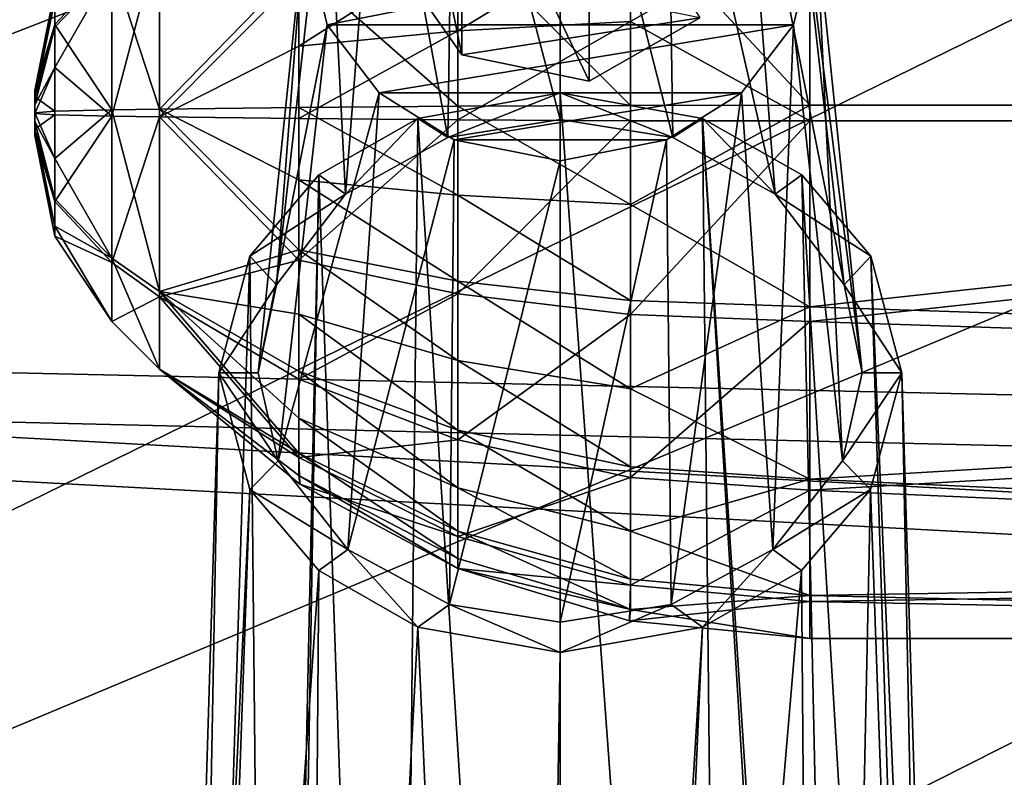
# Model space of a CAD drawing. Header units: metres. Extents: x -1004 to 0, y -708 to 0.
# Tile 13 of 123: x -826 to -788, y -172 to -143. Entities that reach past the tile are written whole.
import ezdxf

# ---------------------------------------------------------------- set-up
doc = ezdxf.new("R2010")
doc.units = ezdxf.units.M

msp = doc.modelspace()

# ---------------------------------------------------------------- linework, layer by layer
at = {"layer": 'top0123410'}
for points in [[(-85.591209, -133.342072, 2129.335449), (-918.45813, -133.342072, 2129.335449), (-102.249931, -155.053757, 2143.80835)], [(-918.45813, -133.342072, 2129.335449), (-121.211586, -172.413788, 2155.380371), (-102.249931, -155.053757, 2143.80835)], [(-918.45813, -133.342072, 2129.335449), (-901.799438, -155.053757, 2143.80835), (-121.211586, -172.413788, 2155.380371)], [(-899.966553, -156.892273, 2141.547363), (-916.262817, -135.652328, 2127.388916), (-124.236923, -175.058105, 2153.656738)], [(-124.236923, -175.058105, 2153.656738), (-916.262817, -135.652328, 2127.388916), (-105.679428, -158.615219, 2142.695801)], [(-916.262817, -135.652328, 2127.388916), (-89.123558, -137.687225, 2128.745361), (-105.679428, -158.615219, 2142.695801)], [(-901.799438, -155.053757, 2143.80835), (-183.251602, -194.344879, 2169.999756), (-121.211586, -172.413788, 2155.380371)], [(-901.799438, -155.053757, 2143.80835), (-882.837769, -172.413788, 2155.380371), (-183.251602, -194.344879, 2169.999756)], [(-881.439697, -173.853394, 2152.853516), (-899.966553, -156.892273, 2141.547363), (-183.251602, -195.290787, 2167.143799)], [(-183.251602, -195.290787, 2167.143799), (-899.966553, -156.892273, 2141.547363), (-124.236923, -175.058105, 2153.656738)]]:
    msp.add_3dface(points, dxfattribs=at)
at = {"layer": 'top0123411'}
for points in [[(-811.622314, -140.827744, 1787.880371), (-811.622314, -131.601761, 1768.095215), (-808.96875, -144.64183, 1786.101807)], [(-811.622314, -131.601761, 1768.095215), (-808.96875, -135.415848, 1766.31665), (-808.96875, -144.64183, 1786.101807)], [(-808.96875, -144.64183, 1786.101807), (-808.96875, -135.415848, 1766.31665), (-804.116638, -145.638092, 1785.637207)], [(-808.96875, -135.415848, 1766.31665), (-804.116638, -136.412109, 1765.852051), (-804.116638, -145.638092, 1785.637207)], [(-799.908447, -143.23288, 1786.758789), (-804.116638, -145.638092, 1785.637207), (-804.116638, -136.412109, 1765.852051)], [(-811.622314, -140.827744, 1787.880371), (-808.96875, -144.64183, 1786.101807), (-799.908447, -143.23288, 1786.758789)], [(-808.96875, -144.64183, 1786.101807), (-804.116638, -145.638092, 1785.637207), (-799.908447, -143.23288, 1786.758789)]]:
    msp.add_3dface(points, dxfattribs=at)
at = {"layer": 'top0123415'}
for points in [[(-805.216064, -130.992218, 1792.466675), (-809.260986, -131.7883, 1792.095459), (-805.21637, -147.096893, 1831.346802)], [(-805.216064, -130.992218, 1792.466675), (-805.21637, -147.096893, 1831.346802), (-800.932739, -147.785141, 1830.86499)], [(-801.171326, -131.78804, 1792.095581), (-805.216064, -130.992218, 1792.466675), (-800.932739, -147.785141, 1830.86499)], [(-809.260986, -131.7883, 1792.095459), (-812.115112, -133.583511, 1791.258423), (-809.500061, -147.785477, 1830.864746)], [(-809.260986, -131.7883, 1792.095459), (-809.500061, -147.785477, 1830.864746), (-805.21637, -147.096893, 1831.346802)], [(-798.319824, -133.580566, 1791.259766), (-801.171326, -131.78804, 1792.095581), (-797.039001, -149.936401, 1829.358643)], [(-801.171326, -131.78804, 1792.095581), (-800.932739, -147.785141, 1830.86499), (-797.039001, -149.936401, 1829.358643)], [(-812.115112, -133.583511, 1791.258423), (-814.091431, -136.166656, 1790.053833), (-813.393433, -149.936905, 1829.358276)], [(-812.115112, -133.583511, 1791.258423), (-813.393433, -149.936905, 1829.358276), (-809.500061, -147.785477, 1830.864746)], [(-796.340515, -136.166092, 1790.054077), (-798.319824, -133.580566, 1791.259766), (-794.408936, -153.391769, 1826.939087)], [(-798.319824, -133.580566, 1791.259766), (-797.039001, -149.936401, 1829.358643), (-794.408936, -153.391769, 1826.939087)], [(-814.091431, -136.166656, 1790.053833), (-816.0224, -153.391327, 1826.939453), (-813.393433, -149.936905, 1829.358276)], [(-814.091431, -136.166656, 1790.053833), (-814.969421, -139.83194, 1788.344727), (-816.0224, -153.391327, 1826.939453)], [(-795.46228, -139.83194, 1788.344727), (-796.340515, -136.166092, 1790.054077), (-793.71582, -156.736664, 1824.597046)], [(-796.340515, -136.166092, 1790.054077), (-794.408936, -153.391769, 1826.939087), (-793.71582, -156.736664, 1824.597046)], [(-816.71582, -156.736664, 1824.597046), (-814.969421, -139.83194, 1788.344727), (-814.091431, -143.497223, 1786.635498)], [(-814.969421, -139.83194, 1788.344727), (-816.71582, -156.736664, 1824.597046), (-816.0224, -153.391327, 1826.939453)], [(-814.091431, -143.497223, 1786.635498), (-814.969421, -139.83194, 1788.344727), (-795.46228, -139.83194, 1788.344727)], [(-796.340515, -143.497803, 1786.635254), (-814.091431, -143.497223, 1786.635498), (-795.46228, -139.83194, 1788.344727)], [(-794.476135, -160.084213, 1822.253052), (-796.340515, -143.497803, 1786.635254), (-795.46228, -139.83194, 1788.344727)], [(-793.71582, -156.736664, 1824.597046), (-794.476135, -160.084213, 1822.253052), (-795.46228, -139.83194, 1788.344727)], [(-815.955811, -160.083572, 1822.25354), (-816.71582, -156.736664, 1824.597046), (-814.091431, -143.497223, 1786.635498)], [(-815.955811, -160.083572, 1822.25354), (-814.091431, -143.497223, 1786.635498), (-812.115112, -146.080368, 1785.43103)], [(-812.115112, -146.080368, 1785.43103), (-814.091431, -143.497223, 1786.635498), (-796.340515, -143.497803, 1786.635254)], [(-798.319824, -146.083313, 1785.429688), (-812.115112, -146.080368, 1785.43103), (-796.340515, -143.497803, 1786.635254)], [(-797.126404, -163.462433, 1819.887573), (-798.319824, -146.083313, 1785.429688), (-796.340515, -143.497803, 1786.635254)], [(-794.476135, -160.084213, 1822.253052), (-797.126404, -163.462433, 1819.887573), (-796.340515, -143.497803, 1786.635254)], [(-813.305908, -163.461823, 1819.888062), (-815.955811, -160.083572, 1822.25354), (-812.115112, -146.080368, 1785.43103)], [(-813.305908, -163.461823, 1819.888062), (-812.115112, -146.080368, 1785.43103), (-809.260986, -147.87558, 1784.593872)], [(-809.260986, -147.87558, 1784.593872), (-812.115112, -146.080368, 1785.43103), (-798.319824, -146.083313, 1785.429688)], [(-805.21582, -146.087692, 1832.053467), (-810.633179, -147.056366, 1831.375244), (-805.21582, -232.514221, 1960.186035)], [(-810.633179, -147.056366, 1831.375244), (-805.21582, -146.087692, 1832.053467), (-809.500061, -147.785477, 1830.864746)], [(-805.21582, -146.087692, 1832.053467), (-805.21637, -147.096893, 1831.346802), (-809.500061, -147.785477, 1830.864746)], [(-801.171326, -147.875854, 1784.59375), (-809.260986, -147.87558, 1784.593872), (-798.319824, -146.083313, 1785.429688)], [(-800.932739, -147.785141, 1830.86499), (-805.21637, -147.096893, 1831.346802), (-805.21582, -146.087692, 1832.053467)], [(-805.21582, -232.514221, 1960.186035), (-798.903992, -232.522156, 1957.823364), (-805.21582, -146.087692, 1832.053467)], [(-798.903992, -232.522156, 1957.823364), (-799.798523, -147.056366, 1831.375244), (-805.21582, -146.087692, 1832.053467)], [(-799.798523, -147.056366, 1831.375244), (-800.932739, -147.785141, 1830.86499), (-805.21582, -146.087692, 1832.053467)], [(-800.993774, -165.561157, 1818.418091), (-801.171326, -147.875854, 1784.59375), (-798.319824, -146.083313, 1785.429688)], [(-797.126404, -163.462433, 1819.887573), (-800.993774, -165.561157, 1818.418091), (-798.319824, -146.083313, 1785.429688)], [(-810.633179, -147.056366, 1831.375244), (-814.409302, -149.207565, 1829.868896), (-811.527649, -232.522156, 1957.823364)], [(-814.409302, -149.207565, 1829.868896), (-810.633179, -147.056366, 1831.375244), (-813.393433, -149.936905, 1829.358276)], [(-813.393433, -149.936905, 1829.358276), (-810.633179, -147.056366, 1831.375244), (-809.500061, -147.785477, 1830.864746)], [(-810.633179, -147.056366, 1831.375244), (-811.527649, -232.522156, 1957.823364), (-805.21582, -232.514221, 1960.186035)], [(-797.039001, -149.936401, 1829.358643), (-800.932739, -147.785141, 1830.86499), (-799.798523, -147.056366, 1831.375244)], [(-798.903992, -232.522156, 1957.823364), (-794.573975, -232.423233, 1952.544922), (-799.798523, -147.056366, 1831.375244)], [(-794.573975, -232.423233, 1952.544922), (-794.204285, -232.695755, 1952.310181), (-799.798523, -147.056366, 1831.375244)], [(-799.798523, -147.056366, 1831.375244), (-794.204285, -232.695755, 1952.310181), (-796.0224, -149.207565, 1829.868896)], [(-796.0224, -149.207565, 1829.868896), (-797.039001, -149.936401, 1829.358643), (-799.798523, -147.056366, 1831.375244)], [(-809.438782, -165.560898, 1818.418213), (-813.305908, -163.461823, 1819.888062), (-809.260986, -147.87558, 1784.593872)], [(-809.438782, -165.560898, 1818.418213), (-809.260986, -147.87558, 1784.593872), (-805.216064, -148.671677, 1784.222656)], [(-801.171326, -147.875854, 1784.59375), (-805.216064, -148.671677, 1784.222656), (-809.260986, -147.87558, 1784.593872)], [(-800.993774, -165.561157, 1818.418091), (-805.21637, -166.229126, 1817.950317), (-801.171326, -147.875854, 1784.59375)], [(-805.21637, -166.229126, 1817.950317), (-805.216064, -148.671677, 1784.222656), (-801.171326, -147.875854, 1784.59375)], [(-805.21637, -166.229126, 1817.950317), (-809.438782, -165.560898, 1818.418213), (-805.216064, -148.671677, 1784.222656)], [(-814.409302, -149.207565, 1829.868896), (-817.033447, -152.299301, 1827.704102), (-816.227356, -232.695755, 1952.310181)], [(-817.033447, -152.299301, 1827.704102), (-814.409302, -149.207565, 1829.868896), (-813.393433, -149.936905, 1829.358276)], [(-815.857727, -232.423233, 1952.544922), (-814.409302, -149.207565, 1829.868896), (-816.227356, -232.695755, 1952.310181)], [(-814.409302, -149.207565, 1829.868896), (-815.857727, -232.423233, 1952.544922), (-811.527649, -232.522156, 1957.823364)], [(-796.0224, -149.207565, 1829.868896), (-793.398254, -152.299301, 1827.704102), (-797.039001, -149.936401, 1829.358643)], [(-794.204285, -232.695755, 1952.310181), (-790.731934, -236.610535, 1948.645508), (-796.0224, -149.207565, 1829.868896)], [(-796.0224, -149.207565, 1829.868896), (-790.731934, -236.610535, 1948.645508), (-793.398254, -152.299301, 1827.704102)], [(-817.033447, -152.299301, 1827.704102), (-813.393433, -149.936905, 1829.358276), (-816.0224, -153.391327, 1826.939453)], [(-793.398254, -152.299301, 1827.704102), (-794.408936, -153.391769, 1826.939087), (-797.039001, -149.936401, 1829.358643)], [(-816.227356, -232.695755, 1952.310181), (-817.033447, -152.299301, 1827.704102), (-819.699768, -236.610535, 1948.645508)], [(-817.033447, -152.299301, 1827.704102), (-818.21582, -156.736862, 1824.596924), (-819.699768, -236.610535, 1948.645508)], [(-818.21582, -156.736862, 1824.596924), (-817.033447, -152.299301, 1827.704102), (-816.0224, -153.391327, 1826.939453)], [(-793.398254, -152.299301, 1827.704102), (-792.21582, -156.736862, 1824.596924), (-794.408936, -153.391769, 1826.939087)], [(-790.731934, -236.610535, 1948.645508), (-789.664978, -240.516769, 1944.354736), (-793.398254, -152.299301, 1827.704102)], [(-793.398254, -152.299301, 1827.704102), (-789.664978, -240.516769, 1944.354736), (-792.21582, -156.736862, 1824.596924)], [(-818.21582, -156.736862, 1824.596924), (-816.0224, -153.391327, 1826.939453), (-816.71582, -156.736664, 1824.597046)], [(-792.21582, -156.736862, 1824.596924), (-793.71582, -156.736664, 1824.597046), (-794.408936, -153.391769, 1826.939087)], [(-819.699768, -236.610535, 1948.645508), (-818.21582, -156.736862, 1824.596924), (-820.766724, -240.516769, 1944.354736)], [(-818.21582, -156.736862, 1824.596924), (-817.033142, -161.174545, 1821.489624), (-820.766724, -240.516769, 1944.354736)], [(-815.955811, -160.083572, 1822.25354), (-818.21582, -156.736862, 1824.596924), (-816.71582, -156.736664, 1824.597046)], [(-817.033142, -161.174545, 1821.489624), (-818.21582, -156.736862, 1824.596924), (-815.955811, -160.083572, 1822.25354)], [(-793.71582, -156.736664, 1824.597046), (-792.21582, -156.736862, 1824.596924), (-794.476135, -160.084213, 1822.253052)], [(-792.21582, -156.736862, 1824.596924), (-793.398499, -161.174545, 1821.489624), (-794.476135, -160.084213, 1822.253052)], [(-792.21582, -156.736862, 1824.596924), (-790.491333, -243.722763, 1940.249268), (-793.398499, -161.174545, 1821.489624)], [(-789.664978, -240.516769, 1944.354736), (-790.491333, -243.722763, 1940.249268), (-792.21582, -156.736862, 1824.596924)], [(-813.305908, -163.461823, 1819.888062), (-817.033142, -161.174545, 1821.489624), (-815.955811, -160.083572, 1822.25354)], [(-794.476135, -160.084213, 1822.253052), (-793.398499, -161.174545, 1821.489624), (-797.126404, -163.462433, 1819.887573)], [(-820.766724, -240.516769, 1944.354736), (-817.033142, -161.174545, 1821.489624), (-819.940308, -243.722763, 1940.249268)], [(-817.033142, -161.174545, 1821.489624), (-814.405151, -164.26918, 1819.322754), (-819.940308, -243.722763, 1940.249268)], [(-814.405151, -164.26918, 1819.322754), (-817.033142, -161.174545, 1821.489624), (-813.305908, -163.461823, 1819.888062)], [(-793.398499, -161.174545, 1821.489624), (-796.02655, -164.26918, 1819.322754), (-797.126404, -163.462433, 1819.887573)], [(-793.398499, -161.174545, 1821.489624), (-795.321533, -251.541946, 1938.999512), (-796.02655, -164.26918, 1819.322754)], [(-790.491333, -243.722763, 1940.249268), (-795.321533, -251.541946, 1938.999512), (-793.398499, -161.174545, 1821.489624)], [(-810.632568, -166.417206, 1817.818604), (-814.405151, -164.26918, 1819.322754), (-813.305908, -163.461823, 1819.888062)], [(-810.632568, -166.417206, 1817.818604), (-813.305908, -163.461823, 1819.888062), (-809.438782, -165.560898, 1818.418213)], [(-797.126404, -163.462433, 1819.887573), (-799.799133, -166.417206, 1817.818604), (-800.993774, -165.561157, 1818.418091)], [(-797.126404, -163.462433, 1819.887573), (-796.02655, -164.26918, 1819.322754), (-799.799133, -166.417206, 1817.818604)], [(-819.940308, -243.722763, 1940.249268), (-814.405151, -164.26918, 1819.322754), (-815.110168, -251.541946, 1938.999512)], [(-814.405151, -164.26918, 1819.322754), (-810.632568, -166.417206, 1817.818604), (-815.110168, -251.541946, 1938.999512)], [(-795.321533, -251.541946, 1938.999512), (-803.757751, -255.215836, 1938.144531), (-796.02655, -164.26918, 1819.322754)], [(-796.02655, -164.26918, 1819.322754), (-803.757751, -255.215836, 1938.144531), (-799.799133, -166.417206, 1817.818604)], [(-805.21582, -167.385651, 1817.140503), (-810.632568, -166.417206, 1817.818604), (-809.438782, -165.560898, 1818.418213)], [(-805.21582, -167.385651, 1817.140503), (-809.438782, -165.560898, 1818.418213), (-805.21637, -166.229126, 1817.950317)], [(-800.993774, -165.561157, 1818.418091), (-805.21582, -167.385651, 1817.140503), (-805.21637, -166.229126, 1817.950317)], [(-799.799133, -166.417206, 1817.818604), (-805.21582, -167.385651, 1817.140503), (-800.993774, -165.561157, 1818.418091)], [(-815.110168, -251.541946, 1938.999512), (-810.632568, -166.417206, 1817.818604), (-806.67395, -255.215836, 1938.144531)], [(-810.632568, -166.417206, 1817.818604), (-805.21582, -167.385651, 1817.140503), (-806.67395, -255.215836, 1938.144531)], [(-803.757751, -255.215836, 1938.144531), (-805.21582, -255.4319, 1938.325806), (-799.799133, -166.417206, 1817.818604)], [(-799.799133, -166.417206, 1817.818604), (-805.21582, -255.4319, 1938.325806), (-805.21582, -167.385651, 1817.140503)], [(-806.67395, -255.215836, 1938.144531), (-805.21582, -167.385651, 1817.140503), (-805.21582, -255.4319, 1938.325806)]]:
    msp.add_3dface(points, dxfattribs=at)
at = {"layer": 'top0123423'}
for points in [[(-795.718384, -138.924194, 1824.841064), (-725.21582, -146.554016, 1826.478638), (-725.21582, -136.59552, 1823.648804)], [(-725.21582, -137.117325, 1789.011719), (-725.21582, -147.156555, 1786.483154), (-795.718384, -139.480835, 1787.890137)], [(-795.718384, -138.924194, 1824.841064), (-802.546509, -139.190887, 1824.223755), (-795.718384, -146.554031, 1826.478638)], [(-795.718384, -138.924194, 1824.841064), (-795.718384, -146.554031, 1826.478638), (-725.21582, -146.554016, 1826.478638)], [(-802.546509, -139.190887, 1824.223755), (-809.112305, -139.980698, 1822.395264), (-802.546509, -146.564163, 1825.806152)], [(-802.546509, -139.190887, 1824.223755), (-802.546509, -146.564163, 1825.806152), (-795.718384, -146.554031, 1826.478638)], [(-802.546509, -139.72879, 1788.515259), (-802.546509, -143.370636, 1787.470215), (-809.112305, -143.729736, 1789.429199)], [(-802.546509, -139.72879, 1788.515259), (-809.112305, -143.729736, 1789.429199), (-809.112305, -140.463181, 1790.366699)], [(-795.718384, -139.480835, 1787.890137), (-802.546509, -143.370636, 1787.470215), (-802.546509, -139.72879, 1788.515259)], [(-795.718384, -139.480835, 1787.890137), (-795.718384, -147.156555, 1786.483276), (-802.546509, -143.370636, 1787.470215)], [(-795.718384, -139.480835, 1787.890137), (-725.21582, -147.156555, 1786.483154), (-795.718384, -147.156555, 1786.483276)], [(-820.467102, -139.858871, 1813.269653), (-822.286926, -141.164932, 1812.002441), (-820.467102, -146.708435, 1816.228516)], [(-822.286926, -141.333817, 1800.790527), (-820.467102, -140.066513, 1799.484497), (-822.286926, -146.974747, 1798.552856)], [(-820.467102, -140.066513, 1799.484497), (-820.467102, -147.002136, 1796.733276), (-822.286926, -146.974747, 1798.552856)], [(-820.467102, -139.858871, 1813.269653), (-820.467102, -146.708435, 1816.228516), (-815.16333, -141.26329, 1819.426147)], [(-820.467102, -140.066513, 1799.484497), (-815.16333, -141.655746, 1793.373047), (-820.467102, -147.002136, 1796.733276)], [(-809.112305, -139.980698, 1822.395264), (-815.16333, -141.26329, 1819.426147), (-809.112305, -146.594162, 1823.814697)], [(-809.112305, -139.980698, 1822.395264), (-809.112305, -146.594162, 1823.814697), (-802.546509, -146.564163, 1825.806152)], [(-809.112305, -140.463181, 1790.366699), (-815.16333, -144.312866, 1792.610596), (-815.16333, -141.655746, 1793.373047)], [(-809.112305, -143.729736, 1789.429199), (-815.16333, -144.312866, 1792.610596), (-809.112305, -140.463181, 1790.366699)], [(-822.286926, -146.735962, 1814.408936), (-822.286926, -141.164932, 1812.002441), (-824.454651, -143.490189, 1809.73999)], [(-824.454651, -143.490189, 1809.73999), (-822.286926, -141.164932, 1812.002441), (-824.454651, -142.171112, 1806.4104)], [(-822.286926, -141.164932, 1812.002441), (-822.286926, -146.735962, 1814.408936), (-820.467102, -146.708435, 1816.228516)], [(-820.467102, -146.708435, 1816.228516), (-815.16333, -146.642883, 1820.580688), (-815.16333, -141.26329, 1819.426147)], [(-815.16333, -141.26329, 1819.426147), (-815.16333, -146.642883, 1820.580688), (-809.112305, -146.594162, 1823.814697)], [(-824.454651, -142.553818, 1804.625244), (-822.286926, -141.333817, 1800.790527), (-824.454651, -143.589813, 1803.121948)], [(-822.286926, -141.333817, 1800.790527), (-824.454651, -145.121796, 1802.128906), (-824.454651, -143.589813, 1803.121948)], [(-822.286926, -141.333817, 1800.790527), (-822.286926, -146.974747, 1798.552856), (-824.454651, -145.121796, 1802.128906)], [(-815.16333, -141.655746, 1793.373047), (-815.16333, -144.312866, 1792.610596), (-820.467102, -147.002136, 1796.733276)], [(-824.454651, -142.171112, 1806.4104), (-825.21582, -145.997513, 1806.468018), (-824.454651, -143.490189, 1809.73999)], [(-825.21582, -145.997513, 1806.468018), (-824.454651, -142.171112, 1806.4104), (-825.21582, -146.06778, 1806.140747)], [(-824.454651, -142.171112, 1806.4104), (-824.454651, -142.553818, 1804.625244), (-825.21582, -146.06778, 1806.140747)], [(-825.21582, -146.06778, 1806.140747), (-824.454651, -142.553818, 1804.625244), (-825.21582, -146.25798, 1805.865234)], [(-824.454651, -142.553818, 1804.625244), (-824.454651, -143.589813, 1803.121948), (-825.21582, -146.25798, 1805.865234)], [(-825.21582, -145.997513, 1806.468018), (-825.21582, -146.239838, 1807.078369), (-824.454651, -143.490189, 1809.73999)], [(-824.454651, -143.490189, 1809.73999), (-825.21582, -146.239838, 1807.078369), (-824.454651, -146.78476, 1811.165039)], [(-824.454651, -146.78476, 1811.165039), (-822.286926, -146.735962, 1814.408936), (-824.454651, -143.490189, 1809.73999)], [(-809.112305, -143.729736, 1789.429199), (-802.546509, -143.370636, 1787.470215), (-809.112305, -147.116409, 1789.147095)], [(-809.112305, -147.116409, 1789.147095), (-802.546509, -143.370636, 1787.470215), (-802.546509, -147.146408, 1787.15564)], [(-802.546509, -143.370636, 1787.470215), (-795.718384, -147.156555, 1786.483276), (-802.546509, -147.146408, 1787.15564)], [(-825.21582, -146.25798, 1805.865234), (-824.454651, -143.589813, 1803.121948), (-825.21582, -146.539017, 1805.683716)], [(-824.454651, -143.589813, 1803.121948), (-824.454651, -145.121796, 1802.128906), (-825.21582, -146.539017, 1805.683716)], [(-815.16333, -144.312866, 1792.610596), (-809.112305, -143.729736, 1789.429199), (-815.16333, -147.067688, 1792.381104)], [(-815.16333, -147.067688, 1792.381104), (-809.112305, -143.729736, 1789.429199), (-809.112305, -147.116409, 1789.147095)], [(-820.467102, -147.002136, 1796.733276), (-815.16333, -144.312866, 1792.610596), (-815.16333, -147.067688, 1792.381104)], [(-825.21582, -146.539017, 1805.683716), (-824.454651, -145.121796, 1802.128906), (-825.21582, -146.868195, 1805.623169)], [(-824.454651, -145.121796, 1802.128906), (-824.454651, -146.925842, 1801.796753), (-825.21582, -146.868195, 1805.623169)], [(-822.286926, -146.974747, 1798.552856), (-824.454651, -146.925842, 1801.796753), (-824.454651, -145.121796, 1802.128906)], [(-825.21582, -146.06778, 1806.140747), (-825.21582, -147.470886, 1805.883545), (-825.21582, -145.997513, 1806.468018)], [(-825.21582, -147.470886, 1805.883545), (-825.21582, -147.713043, 1806.493774), (-825.21582, -145.997513, 1806.468018)], [(-825.21582, -145.997513, 1806.468018), (-825.21582, -147.713043, 1806.493774), (-825.21582, -147.642807, 1806.821167)], [(-825.21582, -145.997513, 1806.468018), (-825.21582, -147.642807, 1806.821167), (-825.21582, -146.239838, 1807.078369)], [(-825.21582, -146.06778, 1806.140747), (-825.21582, -146.25798, 1805.865234), (-825.21582, -147.470886, 1805.883545)], [(-825.21582, -146.239838, 1807.078369), (-825.21582, -146.842361, 1807.338745), (-824.454651, -146.78476, 1811.165039)], [(-825.21582, -147.642807, 1806.821167), (-825.21582, -147.452652, 1807.096558), (-825.21582, -146.239838, 1807.078369)], [(-825.21582, -146.239838, 1807.078369), (-825.21582, -147.452652, 1807.096558), (-825.21582, -147.171585, 1807.27832)], [(-825.21582, -147.171585, 1807.27832), (-825.21582, -146.842361, 1807.338745), (-825.21582, -146.239838, 1807.078369)], [(-825.21582, -146.25798, 1805.865234), (-825.21582, -146.539017, 1805.683716), (-825.21582, -147.470886, 1805.883545)], [(-825.21582, -147.470886, 1805.883545), (-825.21582, -146.539017, 1805.683716), (-825.21582, -146.868195, 1805.623169)], [(-802.546509, -146.564163, 1825.806152), (-809.112305, -146.594162, 1823.814697), (-802.546509, -150.339935, 1825.491577)], [(-795.718384, -146.554031, 1826.478638), (-802.546509, -146.564163, 1825.806152), (-802.546509, -150.339935, 1825.491577)], [(-795.718384, -154.229721, 1825.071655), (-795.718384, -146.554031, 1826.478638), (-802.546509, -150.339935, 1825.491577)], [(-795.718384, -146.554031, 1826.478638), (-795.718384, -154.229721, 1825.071655), (-725.21582, -146.554016, 1826.478638)], [(-725.21582, -146.554016, 1826.478638), (-795.718384, -154.229721, 1825.071655), (-725.21582, -156.593246, 1823.950073)], [(-824.454651, -146.78476, 1811.165039), (-825.21582, -146.842361, 1807.338745), (-824.454651, -148.588852, 1810.833008)], [(-825.21582, -146.842361, 1807.338745), (-825.21582, -147.171585, 1807.27832), (-824.454651, -148.588852, 1810.833008)], [(-825.21582, -146.868195, 1805.623169), (-824.454651, -146.925842, 1801.796753), (-825.21582, -147.470886, 1805.883545)], [(-824.454651, -146.925842, 1801.796753), (-824.454651, -150.220398, 1803.221802), (-825.21582, -147.470886, 1805.883545)], [(-822.286926, -152.376801, 1812.171265), (-822.286926, -146.735962, 1814.408936), (-824.454651, -148.588852, 1810.833008)], [(-822.286926, -146.735962, 1814.408936), (-824.454651, -146.78476, 1811.165039), (-824.454651, -148.588852, 1810.833008)], [(-824.454651, -146.925842, 1801.796753), (-822.286926, -146.974747, 1798.552856), (-824.454651, -150.220398, 1803.221802)], [(-820.467102, -146.708435, 1816.228516), (-822.286926, -146.735962, 1814.408936), (-820.467102, -153.644043, 1813.477295)], [(-822.286926, -146.735962, 1814.408936), (-822.286926, -152.376801, 1812.171265), (-820.467102, -153.644043, 1813.477295)], [(-815.16333, -146.642883, 1820.580688), (-820.467102, -146.708435, 1816.228516), (-815.16333, -149.397705, 1820.351196)], [(-815.16333, -149.397705, 1820.351196), (-820.467102, -146.708435, 1816.228516), (-815.16333, -152.05481, 1819.588745)], [(-820.467102, -146.708435, 1816.228516), (-820.467102, -153.644043, 1813.477295), (-815.16333, -152.05481, 1819.588745)], [(-809.112305, -146.594162, 1823.814697), (-815.16333, -146.642883, 1820.580688), (-809.112305, -149.980835, 1823.532593)], [(-809.112305, -149.980835, 1823.532593), (-815.16333, -146.642883, 1820.580688), (-815.16333, -149.397705, 1820.351196)], [(-802.546509, -150.339935, 1825.491577), (-809.112305, -146.594162, 1823.814697), (-809.112305, -149.980835, 1823.532593)], [(-824.454651, -148.588852, 1810.833008), (-825.21582, -147.171585, 1807.27832), (-824.454651, -150.120789, 1809.839844)], [(-825.21582, -147.171585, 1807.27832), (-825.21582, -147.452652, 1807.096558), (-824.454651, -150.120789, 1809.839844)], [(-822.286926, -146.974747, 1798.552856), (-822.286926, -152.545685, 1800.959473), (-824.454651, -150.220398, 1803.221802)], [(-822.286926, -146.974747, 1798.552856), (-820.467102, -147.002136, 1796.733276), (-822.286926, -152.545685, 1800.959473)], [(-820.467102, -147.002136, 1796.733276), (-820.467102, -153.851715, 1799.692139), (-822.286926, -152.545685, 1800.959473)], [(-820.467102, -153.851715, 1799.692139), (-820.467102, -147.002136, 1796.733276), (-815.16333, -152.447281, 1793.535645)], [(-820.467102, -147.002136, 1796.733276), (-815.16333, -147.067688, 1792.381104), (-815.16333, -152.447281, 1793.535645)], [(-815.16333, -152.447281, 1793.535645), (-815.16333, -147.067688, 1792.381104), (-809.112305, -147.116409, 1789.147095)], [(-809.112305, -153.729874, 1790.566528), (-815.16333, -152.447281, 1793.535645), (-809.112305, -147.116409, 1789.147095)], [(-809.112305, -153.729874, 1790.566528), (-809.112305, -147.116409, 1789.147095), (-802.546509, -147.146408, 1787.15564)], [(-802.546509, -154.519699, 1788.738159), (-809.112305, -153.729874, 1790.566528), (-802.546509, -147.146408, 1787.15564)], [(-802.546509, -147.146408, 1787.15564), (-795.718384, -147.156555, 1786.483276), (-802.546509, -154.519699, 1788.738159)], [(-795.718384, -147.156555, 1786.483276), (-795.718384, -154.786392, 1788.120728), (-802.546509, -154.519699, 1788.738159)], [(-725.21582, -147.156555, 1786.483154), (-795.718384, -154.786392, 1788.120728), (-795.718384, -147.156555, 1786.483276)], [(-725.21582, -147.156555, 1786.483154), (-725.21582, -157.115051, 1789.312988), (-795.718384, -154.786392, 1788.120728)], [(-824.454651, -150.120789, 1809.839844), (-825.21582, -147.452652, 1807.096558), (-824.454651, -151.156784, 1808.336548)], [(-825.21582, -147.452652, 1807.096558), (-825.21582, -147.642807, 1806.821167), (-824.454651, -151.156784, 1808.336548)], [(-825.21582, -147.470886, 1805.883545), (-824.454651, -150.220398, 1803.221802), (-825.21582, -147.713043, 1806.493774)], [(-824.454651, -151.156784, 1808.336548), (-825.21582, -147.642807, 1806.821167), (-824.454651, -151.539444, 1806.551392)], [(-825.21582, -147.642807, 1806.821167), (-825.21582, -147.713043, 1806.493774), (-824.454651, -151.539444, 1806.551392)], [(-824.454651, -150.220398, 1803.221802), (-824.454651, -151.539444, 1806.551392), (-825.21582, -147.713043, 1806.493774)], [(-822.286926, -152.376801, 1812.171265), (-824.454651, -148.588852, 1810.833008), (-824.454651, -150.120789, 1809.839844)], [(-809.112305, -153.247391, 1822.595093), (-815.16333, -149.397705, 1820.351196), (-815.16333, -152.05481, 1819.588745)], [(-809.112305, -149.980835, 1823.532593), (-815.16333, -149.397705, 1820.351196), (-809.112305, -153.247391, 1822.595093)], [(-824.454651, -151.156784, 1808.336548), (-822.286926, -152.376801, 1812.171265), (-824.454651, -150.120789, 1809.839844)], [(-824.454651, -150.220398, 1803.221802), (-822.286926, -152.545685, 1800.959473), (-824.454651, -151.539444, 1806.551392)], [(-802.546509, -153.981766, 1824.446533), (-802.546509, -150.339935, 1825.491577), (-809.112305, -149.980835, 1823.532593)], [(-802.546509, -153.981766, 1824.446533), (-809.112305, -149.980835, 1823.532593), (-809.112305, -153.247391, 1822.595093)], [(-795.718384, -154.229721, 1825.071655), (-802.546509, -150.339935, 1825.491577), (-802.546509, -153.981766, 1824.446533)], [(-824.454651, -151.539444, 1806.551392), (-822.286926, -154.78331, 1806.600342), (-824.454651, -151.156784, 1808.336548)], [(-822.286926, -154.78331, 1806.600342), (-822.286926, -152.376801, 1812.171265), (-824.454651, -151.156784, 1808.336548)], [(-822.286926, -152.545685, 1800.959473), (-822.286926, -154.78331, 1806.600342), (-824.454651, -151.539444, 1806.551392)], [(-815.16333, -152.05481, 1819.588745), (-820.467102, -153.644043, 1813.477295), (-815.16333, -154.512115, 1818.32251)], [(-809.112305, -156.268311, 1821.038452), (-815.16333, -152.05481, 1819.588745), (-815.16333, -154.512115, 1818.32251)], [(-809.112305, -156.268311, 1821.038452), (-809.112305, -153.247391, 1822.595093), (-815.16333, -152.05481, 1819.588745)], [(-820.467102, -153.644043, 1813.477295), (-822.286926, -152.376801, 1812.171265), (-820.467102, -156.602921, 1806.627808)], [(-822.286926, -152.376801, 1812.171265), (-822.286926, -154.78331, 1806.600342), (-820.467102, -156.602921, 1806.627808)], [(-822.286926, -152.545685, 1800.959473), (-820.467102, -153.851715, 1799.692139), (-822.286926, -154.78331, 1806.600342)], [(-820.467102, -153.851715, 1799.692139), (-815.16333, -152.447281, 1793.535645), (-815.16333, -156.975555, 1796.661011)], [(-815.16333, -156.975555, 1796.661011), (-815.16333, -152.447281, 1793.535645), (-809.112305, -153.729874, 1790.566528)], [(-802.546509, -157.349762, 1822.71106), (-809.112305, -153.247391, 1822.595093), (-809.112305, -156.268311, 1821.038452)], [(-802.546509, -153.981766, 1824.446533), (-809.112305, -153.247391, 1822.595093), (-802.546509, -157.349762, 1822.71106)], [(-820.467102, -153.644043, 1813.477295), (-815.16333, -156.675156, 1816.601196), (-815.16333, -154.512115, 1818.32251)], [(-820.467102, -156.602921, 1806.627808), (-815.16333, -159.800522, 1812.072876), (-820.467102, -153.644043, 1813.477295)], [(-815.16333, -159.800522, 1812.072876), (-815.16333, -158.460831, 1814.490967), (-820.467102, -153.644043, 1813.477295)], [(-820.467102, -153.644043, 1813.477295), (-815.16333, -158.460831, 1814.490967), (-815.16333, -156.675156, 1816.601196)], [(-820.467102, -153.851715, 1799.692139), (-820.467102, -156.602921, 1806.627808), (-822.286926, -154.78331, 1806.600342)], [(-820.467102, -156.602921, 1806.627808), (-820.467102, -153.851715, 1799.692139), (-815.16333, -159.963089, 1801.281372)], [(-815.16333, -159.963089, 1801.281372), (-820.467102, -153.851715, 1799.692139), (-815.16333, -156.975555, 1796.661011)], [(-809.112305, -159.296768, 1794.408691), (-815.16333, -156.975555, 1796.661011), (-809.112305, -153.729874, 1790.566528)], [(-809.112305, -159.296768, 1794.408691), (-809.112305, -153.729874, 1790.566528), (-802.546509, -154.519699, 1788.738159)], [(-802.546509, -157.349762, 1822.71106), (-795.718384, -154.229721, 1825.071655), (-802.546509, -153.981766, 1824.446533)], [(-795.718384, -160.782745, 1820.834473), (-795.718384, -154.229721, 1825.071655), (-802.546509, -157.349762, 1822.71106)], [(-795.718384, -154.229721, 1825.071655), (-795.718384, -160.782745, 1820.834473), (-725.21582, -156.593246, 1823.950073)], [(-815.16333, -154.512115, 1818.32251), (-815.16333, -156.675156, 1816.601196), (-809.112305, -158.927475, 1818.922363)], [(-809.112305, -158.927475, 1818.922363), (-809.112305, -156.268311, 1821.038452), (-815.16333, -154.512115, 1818.32251)], [(-802.546509, -160.726151, 1793.021729), (-809.112305, -159.296768, 1794.408691), (-802.546509, -154.519699, 1788.738159)], [(-802.546509, -154.519699, 1788.738159), (-795.718384, -154.786392, 1788.120728), (-802.546509, -160.726151, 1793.021729)], [(-795.718384, -154.786392, 1788.120728), (-795.718384, -161.208817, 1792.553467), (-802.546509, -160.726151, 1793.021729)], [(-725.21582, -157.115051, 1789.312988), (-795.718384, -161.208817, 1792.553467), (-795.718384, -154.786392, 1788.120728)], [(-802.546509, -160.314438, 1820.351807), (-809.112305, -156.268311, 1821.038452), (-809.112305, -158.927475, 1818.922363)], [(-802.546509, -160.314438, 1820.351807), (-802.546509, -157.349762, 1822.71106), (-809.112305, -156.268311, 1821.038452)], [(-815.132263, -160.975052, 1806.693604), (-815.16333, -160.642731, 1809.439941), (-820.467102, -156.602921, 1806.627808)], [(-815.16333, -160.642731, 1809.439941), (-815.16333, -159.800522, 1812.072876), (-820.467102, -156.602921, 1806.627808)], [(-815.132263, -160.975052, 1806.693604), (-820.467102, -156.602921, 1806.627808), (-815.16333, -159.963089, 1801.281372)], [(-815.16333, -156.675156, 1816.601196), (-809.112305, -161.122726, 1816.328125), (-809.112305, -158.927475, 1818.922363)], [(-815.16333, -158.460831, 1814.490967), (-809.112305, -161.122726, 1816.328125), (-815.16333, -156.675156, 1816.601196)], [(-725.21582, -156.593246, 1823.950073), (-795.718384, -160.782745, 1820.834473), (-725.21582, -164.023193, 1816.740723)], [(-815.16333, -159.963089, 1801.281372), (-815.16333, -156.975555, 1796.661011), (-809.112305, -159.296768, 1794.408691)], [(-802.546509, -160.314438, 1820.351807), (-795.718384, -160.782745, 1820.834473), (-802.546509, -157.349762, 1822.71106)], [(-725.21582, -157.115051, 1789.312988), (-725.21582, -164.324463, 1796.74292), (-795.718384, -161.208817, 1792.553467)], [(-815.16333, -159.800522, 1812.072876), (-809.112305, -162.769684, 1813.355469), (-815.16333, -158.460831, 1814.490967)], [(-809.112305, -162.769684, 1813.355469), (-809.112305, -161.122726, 1816.328125), (-815.16333, -158.460831, 1814.490967)], [(-809.112305, -158.927475, 1818.922363), (-809.112305, -161.122726, 1816.328125), (-802.546509, -162.761902, 1817.459473)], [(-802.546509, -162.761902, 1817.459473), (-802.546509, -160.314438, 1820.351807), (-809.112305, -158.927475, 1818.922363)], [(-809.112305, -162.969543, 1800.088867), (-815.16333, -159.963089, 1801.281372), (-809.112305, -159.296768, 1794.408691)], [(-809.112305, -162.969543, 1800.088867), (-809.112305, -159.296768, 1794.408691), (-802.546509, -160.726151, 1793.021729)], [(-815.16333, -160.642731, 1809.439941), (-809.112305, -163.805054, 1810.118652), (-815.16333, -159.800522, 1812.072876)], [(-809.112305, -163.805054, 1810.118652), (-809.112305, -162.769684, 1813.355469), (-815.16333, -159.800522, 1812.072876)], [(-815.132263, -160.975052, 1806.693604), (-815.16333, -159.963089, 1801.281372), (-809.112305, -162.969543, 1800.088867)], [(-795.718384, -160.782745, 1820.834473), (-802.546509, -160.314438, 1820.351807), (-802.546509, -162.761902, 1817.459473)], [(-815.132263, -160.975052, 1806.693604), (-809.112488, -164.189545, 1806.742065), (-815.16333, -160.642731, 1809.439941)], [(-809.112488, -164.189545, 1806.742065), (-809.112305, -163.805054, 1810.118652), (-815.16333, -160.642731, 1809.439941)], [(-802.546509, -164.820892, 1799.354492), (-809.112305, -162.969543, 1800.088867), (-802.546509, -160.726151, 1793.021729)], [(-802.546509, -160.726151, 1793.021729), (-795.718384, -161.208817, 1792.553467), (-802.546509, -164.820892, 1799.354492)], [(-795.718384, -165.215439, 1814.411987), (-795.718384, -160.782745, 1820.834473), (-802.546509, -162.761902, 1817.459473)], [(-795.718384, -160.782745, 1820.834473), (-795.718384, -165.215439, 1814.411987), (-725.21582, -164.023193, 1816.740723)], [(-809.112488, -164.189545, 1806.742065), (-815.132263, -160.975052, 1806.693604), (-809.112305, -162.969543, 1800.088867)], [(-809.112305, -161.122726, 1816.328125), (-802.546509, -164.598068, 1814.145386), (-802.546509, -162.761902, 1817.459473)], [(-809.112305, -162.769684, 1813.355469), (-802.546509, -164.598068, 1814.145386), (-809.112305, -161.122726, 1816.328125)], [(-795.718384, -161.208817, 1792.553467), (-795.718384, -165.44603, 1799.106445), (-802.546509, -164.820892, 1799.354492)], [(-725.21582, -164.324463, 1796.74292), (-795.718384, -165.44603, 1799.106445), (-795.718384, -161.208817, 1792.553467)], [(-809.112488, -164.189545, 1806.742065), (-809.112305, -162.969543, 1800.088867), (-802.546509, -164.820892, 1799.354492)], [(-809.112305, -163.805054, 1810.118652), (-802.546509, -165.752411, 1810.536621), (-809.112305, -162.769684, 1813.355469)], [(-802.546509, -165.752411, 1810.536621), (-802.546509, -164.598068, 1814.145386), (-809.112305, -162.769684, 1813.355469)], [(-802.546509, -162.761902, 1817.459473), (-802.546509, -164.598068, 1814.145386), (-795.718384, -165.215439, 1814.411987)], [(-809.112305, -163.805054, 1810.118652), (-809.112488, -164.189545, 1806.742065), (-802.546509, -165.752411, 1810.536621)], [(-725.21582, -164.023193, 1816.740723), (-795.718384, -165.215439, 1814.411987), (-725.21582, -166.853012, 1806.782227)], [(-809.112488, -164.189545, 1806.742065), (-802.582581, -166.172668, 1806.771973), (-802.546509, -165.752411, 1810.536621)], [(-802.582581, -166.172668, 1806.771973), (-809.112488, -164.189545, 1806.742065), (-802.546509, -164.820892, 1799.354492)], [(-725.21582, -164.324463, 1796.74292), (-725.21582, -166.853012, 1806.782227), (-795.718384, -165.44603, 1799.106445)], [(-802.546509, -164.820892, 1799.354492), (-795.718384, -165.44603, 1799.106445), (-802.582581, -166.172668, 1806.771973)], [(-802.546509, -164.598068, 1814.145386), (-802.546509, -165.752411, 1810.536621), (-795.718384, -165.215439, 1814.411987)], [(-795.718384, -165.215439, 1814.411987), (-802.546509, -165.752411, 1810.536621), (-795.718384, -166.853012, 1806.782227)], [(-795.718384, -165.215439, 1814.411987), (-795.718384, -166.853012, 1806.782227), (-725.21582, -166.853012, 1806.782227)], [(-795.718384, -165.44603, 1799.106445), (-795.718384, -166.853012, 1806.782227), (-802.582581, -166.172668, 1806.771973)], [(-725.21582, -166.853012, 1806.782227), (-795.718384, -166.853012, 1806.782227), (-795.718384, -165.44603, 1799.106445)], [(-802.546509, -165.752411, 1810.536621), (-802.582581, -166.172668, 1806.771973), (-795.718384, -166.853012, 1806.782227)]]:
    msp.add_3dface(points, dxfattribs=at)
at = {"layer": 'top0123459'}
for points in [[(-10, -10, 90), (-787.024658, -653.266907, 90), (-994.049377, -10, 90)], [(-787.024658, -653.266907, 90), (-994.049377, -694.05426, 90), (-994.049377, -10, 90)], [(-932.806335, -126.71492, 116.126305), (-936.328247, -157.298203, 115.592468), (-789.596375, -67.146965, 117.166069)], [(-789.596375, -67.146965, 117.166069), (-936.328247, -157.298203, 115.592468), (-741.71167, -69.780937, 117.120087)], [(-936.328247, -157.298203, 115.592468), (-939.295715, -187.940216, 115.05761), (-741.71167, -69.780937, 117.120087)], [(-741.71167, -69.780937, 117.120087), (-939.295715, -187.940216, 115.05761), (-693.802979, -71.936363, 117.082466)], [(-939.295715, -187.940216, 115.05761), (-645.875183, -73.613029, 117.0532), (-693.802979, -71.936363, 117.082466)], [(-939.295715, -187.940216, 115.05761), (-941.707825, -218.630936, 114.521904), (-645.875183, -73.613029, 117.0532)], [(-941.707825, -218.630936, 114.521904), (-597.932983, -74.810768, 117.032295), (-645.875183, -73.613029, 117.0532)], [(-943.563782, -249.360291, 113.985519), (-944.863037, -280.118225, 113.448639), (-597.932983, -74.810768, 117.032295)], [(-597.932983, -74.810768, 117.032295), (-944.863037, -280.118225, 113.448639), (-514.138, -508.234344, 109.46685)], [(-941.707825, -218.630936, 114.521904), (-943.563782, -249.360291, 113.985519), (-597.932983, -74.810768, 117.032295)]]:
    msp.add_3dface(points, dxfattribs=at)

doc.saveas('drawing.dxf')
